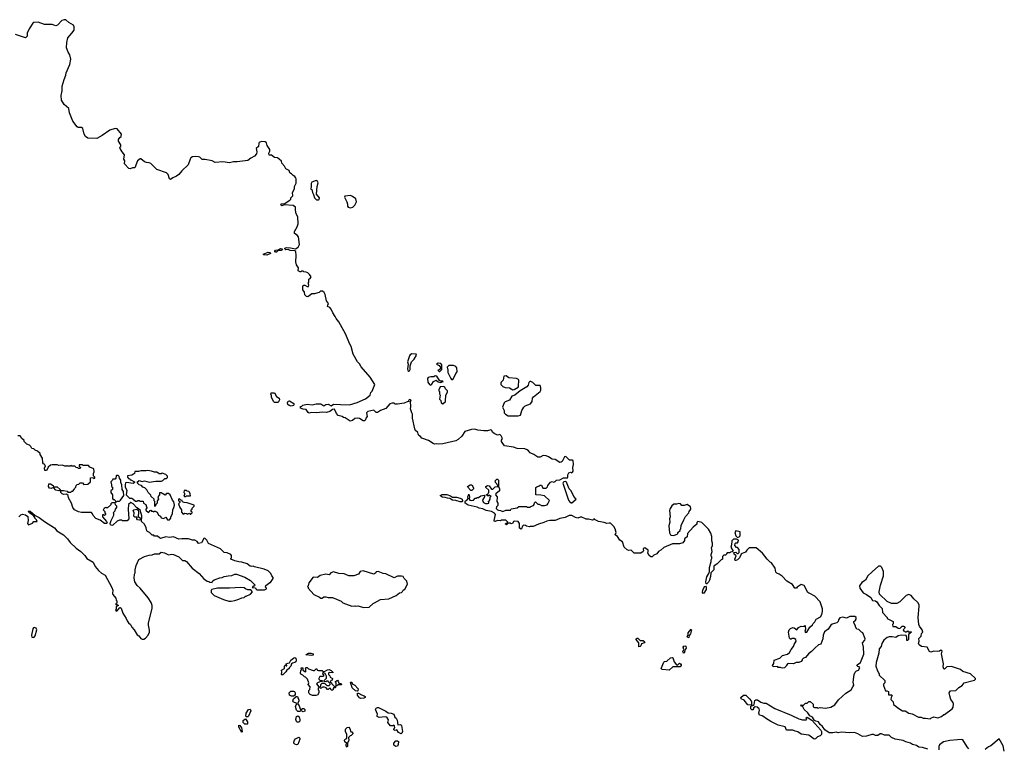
# Model space of a CAD drawing. Extents: x 2386897 to 2565480, y 579156 to 761880.
# Tile 191 of 191: x 2528779 to 2541752, y 726323 to 735924. Entities that reach past the tile are written whole.
import ezdxf

# ---------------------------------------------------------------- set-up
doc = ezdxf.new("R2010")
doc.units = 0

msp = doc.modelspace()

# ---------------------------------------------------------------- linework, layer by layer
at = {"layer": '0CON10XD'}
for points in [[(2533008, 730852), (2533125, 730851), (2533225, 730878), (2533335, 730929), (2533397, 730975), (2533408, 731012), (2533422, 731028), (2533460, 731115), (2533399, 731215), (2533278, 731348), (2533255, 731391), (2533231, 731415), (2533171, 731515), (2533146, 731616), (2533127, 731647), (2533074, 731784), (2532985, 731945), (2532947, 731985), (2532936, 732015), (2532903, 732063), (2532885, 732108), (2532865, 732132), (2532837, 732145), (2532838, 732162), (2532847, 732185), (2532821, 732221), (2532803, 732305), (2532789, 732329), (2532767, 732347), (2532743, 732347), (2532725, 732330), (2532707, 732323), (2532665, 732312), (2532628, 732312), (2532575, 732272), (2532560, 732275), (2532535, 732300), (2532530, 732335), (2532508, 732365), (2532510, 732415), (2532522, 732428), (2532535, 732428), (2532565, 732408), (2532585, 732410), (2532588, 732425), (2532580, 732455), (2532590, 732465), (2532590, 732505), (2532608, 732512), (2532618, 732535), (2532596, 732566), (2532575, 732588), (2532555, 732598), (2532525, 732600), (2532515, 732610), (2532495, 732610), (2532485, 732600), (2532475, 732600), (2532450, 732615), (2532452, 732655), (2532426, 732696), (2532417, 732735), (2532423, 732815), (2532419, 732869), (2532405, 732877), (2532345, 732881), (2532315, 732894), (2532285, 732891), (2532271, 732905), (2532272, 732915), (2532295, 732921), (2532348, 732918), (2532415, 732903), (2532450, 732925), (2532465, 732960), (2532452, 733065), (2532436, 733086), (2532400, 733105), (2532398, 733115), (2532400, 733135), (2532437, 733193), (2532450, 733235), (2532443, 733327), (2532422, 733365), (2532412, 733415), (2532413, 733453), (2532384, 733474), (2532265, 733483), (2532235, 733471), (2532218, 733485), (2532229, 733501), (2532262, 733498), (2532340, 733545), (2532352, 733558), (2532353, 733577), (2532377, 733603), (2532373, 733647), (2532400, 733695), (2532400, 733725), (2532422, 733768), (2532420, 733825), (2532412, 733845), (2532406, 733856), (2532381, 733871), (2532360, 733895), (2532340, 733905), (2532330, 733935), (2532285, 733960), (2532268, 733995), (2532233, 734033), (2532228, 734058), (2532200, 734085), (2532175, 734102), (2532138, 734108), (2532095, 734138), (2532065, 734140), (2532060, 734165), (2532077, 734193), (2532077, 734215), (2532041, 734265), (2532030, 734300), (2532015, 734314), (2531965, 734318), (2531936, 734304), (2531930, 734295), (2531927, 734255), (2531896, 734225), (2531904, 734185), (2531899, 734155), (2531874, 734126), (2531825, 734100), (2531785, 734070), (2531645, 734049), (2531595, 734052), (2531545, 734040), (2531455, 734051), (2531355, 734043), (2531315, 734063), (2531225, 734083), (2531183, 734083), (2531152, 734112), (2531136, 734116), (2531095, 734123), (2531055, 734117), (2531036, 734104), (2531024, 734086), (2530999, 734011), (2530916, 733934), (2530878, 733882), (2530845, 733860), (2530795, 733840), (2530765, 733818), (2530753, 733825), (2530734, 733884), (2530714, 733904), (2530585, 733948), (2530505, 734027), (2530485, 734038), (2530451, 734041), (2530425, 734052), (2530375, 734092), (2530365, 734092), (2530333, 734065), (2530295, 733970), (2530265, 733972), (2530235, 733958), (2530218, 733965), (2530162, 734025), (2530163, 734063), (2530153, 734085), (2530162, 734145), (2530131, 734181), (2530102, 734225), (2530100, 734245), (2530110, 734255), (2530110, 734275), (2530080, 734325), (2530080, 734345), (2530097, 734373), (2530118, 734385), (2530122, 734415), (2530065, 734488), (2530035, 734492), (2529965, 734470), (2529865, 734398), (2529795, 734360), (2529675, 734364), (2529646, 734385), (2529630, 734415), (2529611, 734491), (2529593, 734503), (2529550, 734505), (2529535, 734512), (2529480, 734585), (2529436, 734696), (2529425, 734755), (2529365, 734807), (2529332, 734865), (2529325, 734925), (2529339, 734985), (2529341, 735049), (2529364, 735135), (2529388, 735192), (2529390, 735225), (2529439, 735335), (2529451, 735405), (2529442, 735462), (2529419, 735495), (2529398, 735555), (2529400, 735625), (2529414, 735685), (2529468, 735745), (2529495, 735788), (2529499, 735829), (2529490, 735850), (2529425, 735888), (2529385, 735921), (2529365, 735924), (2529335, 735912), (2529276, 735854), (2529255, 735844), (2529205, 735861), (2529105, 735861), (2529022, 735892), (2528965, 735889), (2528952, 735878), (2528906, 735805), (2528878, 735745), (2528878, 735705), (2528855, 735683), (2528725, 735729)], [(2532715, 733550), (2532724, 733556), (2532729, 733575), (2532692, 733625), (2532698, 733725), (2532714, 733775), (2532705, 733797), (2532685, 733803), (2532630, 733785), (2532621, 733765), (2532620, 733715), (2532610, 733695), (2532630, 733685), (2532638, 733645), (2532652, 733622), (2532662, 733575), (2532692, 733552), (2532715, 733550)], [(2533135, 733444), (2533168, 733452), (2533195, 733480), (2533217, 733525), (2533209, 733565), (2533165, 733596), (2533136, 733606), (2533065, 733598), (2533058, 733585), (2533088, 733525), (2533098, 733495), (2533098, 733465), (2533105, 733452), (2533135, 733444)], [(2532155, 732859), (2532140, 732865), (2532140, 732875), (2532150, 732885), (2532185, 732890), (2532215, 732910), (2532240, 732905), (2532226, 732884), (2532187, 732883), (2532165, 732861), (2532155, 732859)], [(2532035, 732823), (2531994, 732824), (2531988, 732835), (2532055, 732859), (2532080, 732855), (2532083, 732845), (2532035, 732823)], [(2533905, 731294), (2533915, 731298), (2533924, 731315), (2533922, 731365), (2533940, 731415), (2533975, 731450), (2534007, 731505), (2534002, 731515), (2533945, 731519), (2533925, 731509), (2533914, 731495), (2533888, 731415), (2533897, 731385), (2533890, 731325), (2533895, 731300), (2533905, 731294)], [(2534315, 731290), (2534340, 731315), (2534342, 731375), (2534330, 731395), (2534294, 731396), (2534270, 731385), (2534306, 731366), (2534330, 731335), (2534308, 731312), (2534290, 731305), (2534305, 731290), (2534315, 731290)], [(2534485, 731183), (2534496, 731194), (2534525, 731262), (2534544, 731285), (2534538, 731338), (2534525, 731353), (2534496, 731366), (2534435, 731367), (2534410, 731345), (2534422, 731305), (2534422, 731275), (2534458, 731195), (2534470, 731185), (2534485, 731183)], [(2534195, 731110), (2534209, 731121), (2534233, 731157), (2534265, 731172), (2534295, 731152), (2534325, 731142), (2534360, 731155), (2534355, 731160), (2534325, 731160), (2534311, 731171), (2534275, 731228), (2534255, 731230), (2534235, 731220), (2534195, 731220), (2534162, 731208), (2534152, 731195), (2534159, 731149), (2534177, 731117), (2534195, 731110)], [(2535275, 731048), (2535295, 731050), (2535346, 731084), (2535352, 731095), (2535357, 731175), (2535350, 731185), (2535325, 731194), (2535226, 731206), (2535187, 731233), (2535160, 731225), (2535150, 731175), (2535125, 731150), (2535117, 731133), (2535118, 731115), (2535145, 731090), (2535175, 731078), (2535235, 731072), (2535275, 731048)], [(2534355, 730862), (2534388, 730895), (2534393, 730977), (2534418, 731015), (2534418, 731035), (2534389, 731059), (2534382, 731082), (2534365, 731090), (2534320, 731085), (2534300, 731045), (2534300, 731035), (2534310, 731025), (2534310, 730995), (2534318, 730975), (2534310, 730925), (2534330, 730905), (2534332, 730875), (2534355, 730862)], [(2535345, 730704), (2535377, 730715), (2535397, 730775), (2535422, 730818), (2535440, 730835), (2535508, 730862), (2535532, 730895), (2535537, 730935), (2535548, 730955), (2535638, 731025), (2535646, 731044), (2535647, 731075), (2535635, 731102), (2535582, 731102), (2535540, 731145), (2535516, 731156), (2535500, 731155), (2535488, 731145), (2535481, 731109), (2535462, 731088), (2535375, 731032), (2535305, 730977), (2535265, 730962), (2535231, 730909), (2535175, 730890), (2535163, 730877), (2535139, 730819), (2535162, 730775), (2535164, 730745), (2535178, 730725), (2535215, 730704), (2535345, 730704)], [(2532155, 730878), (2532135, 730882), (2532122, 730895), (2532098, 730948), (2532098, 730975), (2532090, 730985), (2532092, 731008), (2532135, 731009), (2532161, 730961), (2532200, 730935), (2532202, 730915), (2532185, 730880), (2532155, 730878)], [(2532355, 730832), (2532329, 730839), (2532314, 730854), (2532308, 730875), (2532315, 730898), (2532335, 730902), (2532390, 730865), (2532392, 730848), (2532385, 730840), (2532355, 730832)], [(2538878, 727412), (2538875, 727400), (2538858, 727385), (2538835, 727380), (2538813, 727383), (2538805, 727390), (2538775, 727390), (2538762, 727402), (2538708, 727398), (2538698, 727415), (2538717, 727443), (2538720, 727485), (2538795, 727509), (2538832, 727545), (2538897, 727563), (2538923, 727585), (2538943, 727627), (2538977, 727663), (2538985, 727690), (2539012, 727735), (2539007, 727755), (2538985, 727770), (2538955, 727770), (2538945, 727760), (2538935, 727760), (2538923, 727773), (2538907, 727855), (2538918, 727885), (2538935, 727902), (2538965, 727913), (2538985, 727910), (2539017, 727883), (2539040, 727915), (2539075, 727932), (2539115, 727930), (2539125, 727940), (2539130, 727935), (2539132, 727895), (2539124, 727864), (2539135, 727848), (2539150, 727855), (2539192, 727918), (2539225, 727950), (2539235, 727970), (2539255, 727990), (2539272, 728025), (2539332, 728055), (2539348, 728085), (2539358, 728125), (2539359, 728159), (2539325, 728252), (2539255, 728330), (2539190, 728365), (2539175, 728368), (2539165, 728378), (2539115, 728469), (2539075, 728482), (2539024, 728445), (2539015, 728434), (2538994, 728434), (2538960, 728480), (2538888, 728525), (2538825, 728592), (2538785, 728620), (2538755, 728630), (2538742, 728645), (2538732, 728695), (2538685, 728768), (2538667, 728777), (2538628, 728815), (2538566, 728896), (2538485, 728963), (2538390, 728965), (2538358, 728935), (2538343, 728907), (2538298, 728892), (2538285, 728880), (2538262, 728835), (2538235, 728808), (2538215, 728798), (2538205, 728800), (2538204, 728816), (2538218, 728858), (2538193, 728883), (2538190, 728905), (2538215, 728910), (2538232, 728892), (2538245, 728890), (2538257, 728903), (2538260, 728925), (2538260, 728945), (2538238, 728968), (2538225, 728970), (2538200, 728995), (2538205, 729020), (2538215, 729030), (2538238, 729032), (2538248, 729045), (2538250, 729065), (2538225, 729080), (2538185, 729077), (2538162, 729055), (2538158, 729005), (2538148, 728975), (2538178, 728922), (2538167, 728913), (2538145, 728910), (2538135, 728900), (2538103, 728897), (2538090, 728885), (2538085, 728870), (2538055, 728870), (2538038, 728852), (2538040, 728815), (2538022, 728808), (2537970, 728755), (2537926, 728725), (2537927, 728675), (2537887, 728635), (2537883, 728585), (2537870, 728540), (2537856, 728514), (2537835, 728490), (2537825, 728489), (2537819, 728515), (2537835, 728584), (2537859, 728625), (2537866, 728654), (2537866, 728705), (2537892, 728785), (2537888, 728805), (2537897, 728825), (2537898, 728845), (2537890, 728855), (2537890, 728875), (2537902, 728915), (2537893, 728965), (2537908, 728995), (2537908, 729025), (2537897, 729057), (2537897, 729115), (2537886, 729156), (2537853, 729213), (2537765, 729300), (2537715, 729310), (2537702, 729298), (2537700, 729275), (2537655, 729238), (2537580, 729155), (2537575, 729110), (2537540, 729085), (2537537, 729063), (2537515, 729030), (2537475, 729018), (2537381, 729019), (2537265, 728970), (2537226, 728934), (2537194, 728916), (2537173, 728885), (2537135, 728868), (2537112, 728848), (2537095, 728848), (2537074, 728864), (2537057, 728895), (2537062, 728915), (2537058, 728935), (2537015, 728963), (2537005, 728962), (2536995, 728950), (2536998, 728925), (2536992, 728915), (2536965, 728893), (2536875, 728896), (2536846, 728925), (2536835, 728933), (2536805, 728931), (2536785, 728937), (2536743, 728975), (2536723, 729045), (2536685, 729067), (2536655, 729113), (2536623, 729135), (2536637, 729165), (2536623, 729215), (2536608, 729245), (2536565, 729288), (2536545, 729292), (2536515, 729287), (2536479, 729299), (2536405, 729311), (2536360, 729335), (2536345, 729350), (2536340, 729335), (2536325, 729328), (2536275, 729342), (2536243, 729343), (2536185, 729368), (2536165, 729368), (2536135, 729356), (2536104, 729364), (2536055, 729393), (2536017, 729393), (2535966, 729364), (2535895, 729350), (2535835, 729327), (2535765, 729327), (2535725, 729317), (2535685, 729297), (2535615, 729278), (2535543, 729247), (2535505, 729248), (2535495, 729242), (2535455, 729250), (2535445, 729260), (2535418, 729262), (2535405, 729250), (2535393, 729217), (2535385, 729213), (2535363, 729225), (2535364, 729285), (2535345, 729310), (2535303, 729317), (2535285, 729310), (2535275, 729290), (2535255, 729282), (2535245, 729290), (2535215, 729290), (2535195, 729270), (2535180, 729275), (2535185, 729290), (2535198, 729292), (2535210, 729305), (2535185, 729330), (2535125, 729328), (2535115, 729320), (2535075, 729323), (2535045, 729310), (2535035, 729312), (2535032, 729325), (2535047, 729405), (2535035, 729422), (2534995, 729442), (2534925, 729459), (2534880, 729480), (2534835, 729489), (2534805, 729502), (2534687, 729527), (2534650, 729555), (2534648, 729575), (2534652, 729585), (2534675, 729598), (2534690, 729615), (2534682, 729635), (2534695, 729670), (2534708, 729635), (2534700, 729605), (2534710, 729595), (2534735, 729587), (2534760, 729595), (2534782, 729618), (2534795, 729620), (2534805, 729630), (2534825, 729630), (2534855, 729650), (2534898, 729658), (2534910, 729645), (2534878, 729592), (2534880, 729575), (2534892, 729562), (2534915, 729550), (2534945, 729548), (2534960, 729555), (2534960, 729565), (2534950, 729575), (2534970, 729585), (2534970, 729595), (2534980, 729605), (2534980, 729635), (2534990, 729645), (2534965, 729660), (2534955, 729650), (2534945, 729650), (2534932, 729662), (2534932, 729668), (2534948, 729672), (2534950, 729685), (2534960, 729695), (2534960, 729725), (2534922, 729762), (2534920, 729775), (2534945, 729788), (2534965, 729780), (2534995, 729740), (2535015, 729740), (2535045, 729770), (2535078, 729772), (2535080, 729785), (2535070, 729795), (2535068, 729808), (2535050, 729825), (2535050, 729835), (2535040, 729845), (2535065, 729870), (2535075, 729870), (2535088, 729855), (2535090, 729775), (2535103, 729743), (2535103, 729717), (2535054, 729676), (2535050, 729665), (2535072, 729635), (2535068, 729575), (2535078, 729555), (2535077, 729523), (2535062, 729505), (2535057, 729485), (2535075, 729466), (2535087, 729463), (2535115, 729458), (2535145, 729443), (2535185, 729460), (2535247, 729463), (2535255, 729480), (2535335, 729490), (2535355, 729510), (2535455, 729510), (2535465, 729500), (2535505, 729500), (2535515, 729510), (2535548, 729522), (2535560, 729535), (2535562, 729558), (2535575, 729570), (2535605, 729540), (2535625, 729540), (2535655, 729522), (2535695, 729522), (2535727, 729533), (2535740, 729545), (2535758, 729588), (2535695, 729650), (2535645, 729660), (2535582, 729662), (2535582, 729758), (2535592, 729768), (2535625, 729780), (2535635, 729790), (2535655, 729790), (2535672, 729752), (2535715, 729750), (2535735, 729770), (2535740, 729785), (2535775, 729830), (2535795, 729838), (2535815, 729832), (2535835, 729840), (2535853, 729857), (2535895, 729862), (2535945, 729886), (2535995, 729888), (2536002, 729895), (2536003, 729925), (2536016, 729954), (2536035, 729960), (2536055, 729953), (2536065, 729960), (2536072, 729975), (2536069, 730025), (2536076, 730065), (2536070, 730115), (2536061, 730121), (2536025, 730120), (2535975, 730169), (2535956, 730164), (2535929, 730101), (2535915, 730092), (2535895, 730090), (2535835, 730127), (2535795, 730132), (2535746, 730166), (2535715, 730178), (2535675, 730180), (2535635, 730159), (2535605, 730161), (2535555, 730194), (2535506, 730216), (2535483, 730243), (2535465, 730258), (2535435, 730269), (2535332, 730272), (2535285, 730292), (2535165, 730310), (2535126, 730365), (2535127, 730385), (2535142, 730405), (2535125, 730440), (2535105, 730458), (2535075, 730450), (2535031, 730471), (2535013, 730485), (2534997, 730515), (2534985, 730519), (2534945, 730506), (2534895, 730506), (2534815, 730516), (2534775, 730530), (2534734, 730526), (2534643, 730497), (2534606, 730435), (2534557, 730393), (2534525, 730375), (2534355, 730336), (2534295, 730329), (2534273, 730337), (2534245, 730332), (2534225, 730338), (2534165, 730380), (2534079, 730409), (2534061, 730431), (2534037, 730447), (2534028, 730465), (2534027, 730485), (2533992, 730515), (2533984, 730534), (2533954, 730675), (2533957, 730725), (2533944, 730744), (2533927, 730795), (2533933, 730825), (2533930, 730895), (2533937, 730905), (2533930, 730915), (2533915, 730918), (2533900, 730905), (2533908, 730892), (2533885, 730890), (2533845, 730872), (2533755, 730860), (2533725, 730860), (2533715, 730870), (2533685, 730870), (2533658, 730862), (2533605, 730800), (2533535, 730773), (2533495, 730750), (2533475, 730750), (2533445, 730778), (2533365, 730760), (2533350, 730745), (2533358, 730695), (2533338, 730672), (2533337, 730653), (2533322, 730638), (2533305, 730638), (2533255, 730668), (2533225, 730672), (2533195, 730668), (2533165, 730642), (2533135, 730632), (2533067, 730677), (2533045, 730682), (2533026, 730696), (2532975, 730708), (2532952, 730735), (2532925, 730792), (2532901, 730789), (2532865, 730763), (2532821, 730749), (2532775, 730753), (2532685, 730744), (2532626, 730746), (2532595, 730739), (2532580, 730750), (2532555, 730788), (2532515, 730792), (2532480, 730805), (2532480, 730825), (2532495, 730830), (2532510, 730845), (2532565, 730858), (2532635, 730849), (2532685, 730864), (2532745, 730863), (2532785, 730837), (2532815, 730853), (2532845, 730860), (2532885, 730837), (2532915, 730859), (2533008, 730852)], [(2530415, 727762), (2530436, 727774), (2530472, 727815), (2530488, 727852), (2530491, 727881), (2530476, 727945), (2530476, 727975), (2530523, 728165), (2530523, 728203), (2530510, 728245), (2530473, 728305), (2530365, 728432), (2530327, 728467), (2530296, 728515), (2530289, 728565), (2530294, 728616), (2530302, 728635), (2530302, 728675), (2530315, 728730), (2530351, 728809), (2530425, 728850), (2530485, 728870), (2530525, 728873), (2530555, 728888), (2530615, 728887), (2530645, 728907), (2530688, 728898), (2530741, 728871), (2530785, 728882), (2530805, 728878), (2530875, 728848), (2530925, 728798), (2530956, 728796), (2530976, 728786), (2531052, 728695), (2531142, 728625), (2531205, 728558), (2531250, 728525), (2531272, 728522), (2531285, 728512), (2531315, 728510), (2531320, 728525), (2531340, 728545), (2531415, 728570), (2531446, 728574), (2531474, 728586), (2531525, 728598), (2531575, 728602), (2531614, 728616), (2531635, 728617), (2531745, 728578), (2531820, 728535), (2531880, 728475), (2531868, 728462), (2531855, 728460), (2531842, 728442), (2531885, 728440), (2531890, 728425), (2531905, 728412), (2532005, 728410), (2532030, 728425), (2532030, 728435), (2532020, 728445), (2532022, 728468), (2532075, 728510), (2532085, 728510), (2532117, 728563), (2532120, 728575), (2532100, 728595), (2532090, 728625), (2532055, 728660), (2532000, 728685), (2531875, 728714), (2531855, 728723), (2531835, 728719), (2531815, 728724), (2531775, 728752), (2531706, 728776), (2531665, 728780), (2531615, 728793), (2531560, 728815), (2531560, 728825), (2531570, 728835), (2531570, 728865), (2531560, 728875), (2531515, 728897), (2531475, 728902), (2531425, 728952), (2531265, 729022), (2531246, 729066), (2531225, 729090), (2531215, 729093), (2531204, 729086), (2531175, 729030), (2531135, 729020), (2531118, 729048), (2531087, 729067), (2531055, 729068), (2531005, 729082), (2530915, 729083), (2530875, 729077), (2530805, 729108), (2530755, 729102), (2530705, 729108), (2530635, 729090), (2530620, 729095), (2530597, 729117), (2530555, 729120), (2530545, 729130), (2530523, 729133), (2530490, 729165), (2530465, 729178), (2530455, 729190), (2530445, 729230), (2530422, 729275), (2530383, 729313), (2530389, 729385), (2530365, 729462), (2530345, 729480), (2530321, 729491), (2530276, 729546), (2530245, 729562), (2530214, 729535), (2530210, 729475), (2530218, 729345), (2530195, 729320), (2530135, 729320), (2530125, 729330), (2530095, 729330), (2530065, 729318), (2530005, 729264), (2529995, 729259), (2529976, 729266), (2529971, 729285), (2529983, 729327), (2530018, 729395), (2530018, 729418), (2530010, 729425), (2530038, 729452), (2530040, 729475), (2530060, 729495), (2530060, 729515), (2530042, 729532), (2530035, 729560), (2529992, 729558), (2529980, 729545), (2529978, 729532), (2529938, 729492), (2529925, 729490), (2529915, 729500), (2529905, 729490), (2529892, 729488), (2529890, 729475), (2529880, 729465), (2529900, 729445), (2529900, 729425), (2529910, 729415), (2529910, 729405), (2529895, 729390), (2529885, 729400), (2529872, 729398), (2529870, 729375), (2529924, 729314), (2529930, 729295), (2529922, 729285), (2529895, 729284), (2529838, 729328), (2529781, 729351), (2529748, 729392), (2529740, 729415), (2529725, 729430), (2529595, 729432), (2529555, 729440), (2529500, 729465), (2529478, 729495), (2529462, 729552), (2529424, 729624), (2529416, 729656), (2529395, 729672), (2529355, 729668), (2529337, 729675), (2529323, 729695), (2529320, 729715), (2529325, 729720), (2529355, 729720), (2529405, 729710), (2529415, 729700), (2529455, 729700), (2529465, 729710), (2529478, 729712), (2529498, 729732), (2529502, 729748), (2529520, 729765), (2529522, 729788), (2529535, 729800), (2529558, 729802), (2529575, 729820), (2529605, 729820), (2529625, 729800), (2529678, 729802), (2529710, 729835), (2529712, 729888), (2529745, 729890), (2529755, 729880), (2529770, 729885), (2529770, 729895), (2529750, 729915), (2529750, 729945), (2529760, 729965), (2529758, 730008), (2529705, 730030), (2529685, 730050), (2529615, 730050), (2529605, 730060), (2529562, 730058), (2529562, 730042), (2529580, 730025), (2529575, 730010), (2529555, 730010), (2529545, 730020), (2529522, 730022), (2529505, 730040), (2529465, 730040), (2529455, 730050), (2529445, 730040), (2529415, 730040), (2529405, 730050), (2529395, 730040), (2529375, 730040), (2529345, 730052), (2529295, 730050), (2529275, 730060), (2529205, 730060), (2529185, 730052), (2529154, 730026), (2529135, 729990), (2529125, 729984), (2529110, 729985), (2529106, 730014), (2529120, 730045), (2529110, 730055), (2529110, 730065), (2529095, 730070), (2529082, 730085), (2529078, 730145), (2529050, 730195), (2529048, 730208), (2529015, 730240), (2528982, 730252), (2528965, 730270), (2528940, 730275), (2528928, 730298), (2528908, 730318), (2528875, 730330), (2528840, 730365), (2528838, 730378), (2528802, 730412), (2528800, 730425), (2528785, 730440), (2528755, 730440)], [(2530055, 729570), (2530065, 729580), (2530095, 729580), (2530108, 729592), (2530150, 729655), (2530146, 729705), (2530129, 729735), (2530126, 729795), (2530113, 729825), (2530110, 729855), (2530093, 729883), (2530090, 729905), (2530075, 729920), (2530055, 729920), (2530050, 729915), (2530048, 729882), (2530035, 729870), (2530005, 729870), (2530000, 729855), (2529980, 729835), (2529983, 729813), (2529990, 729805), (2529990, 729775), (2530000, 729765), (2530000, 729735), (2529980, 729715), (2529980, 729695), (2530000, 729665), (2530000, 729615), (2530012, 729602), (2530025, 729600), (2530038, 729588), (2530042, 729572), (2530055, 729570)], [(2530755, 729332), (2530770, 729355), (2530770, 729375), (2530792, 729415), (2530798, 729465), (2530812, 729495), (2530818, 729525), (2530812, 729572), (2530792, 729595), (2530760, 729665), (2530742, 729682), (2530725, 729682), (2530715, 729680), (2530695, 729660), (2530645, 729690), (2530622, 729688), (2530620, 729665), (2530600, 729635), (2530610, 729605), (2530590, 729585), (2530590, 729555), (2530572, 729538), (2530565, 729510), (2530560, 729515), (2530560, 729575), (2530550, 729585), (2530550, 729605), (2530512, 729642), (2530508, 729658), (2530470, 729695), (2530455, 729730), (2530430, 729755), (2530400, 729765), (2530385, 729788), (2530353, 729793), (2530330, 729815), (2530332, 729838), (2530345, 729840), (2530355, 729850), (2530395, 729840), (2530425, 729848), (2530485, 729828), (2530575, 729842), (2530647, 729843), (2530665, 729850), (2530693, 729877), (2530715, 729880), (2530728, 729892), (2530728, 729908), (2530705, 729930), (2530655, 729950), (2530645, 729940), (2530615, 729940), (2530585, 729960), (2530555, 729962), (2530515, 729977), (2530465, 729982), (2530445, 729978), (2530375, 729980), (2530345, 729970), (2530295, 729970), (2530290, 729945), (2530280, 729935), (2530257, 729923), (2530200, 729915), (2530200, 729895), (2530215, 729880), (2530225, 729880), (2530235, 729860), (2530245, 729860), (2530290, 729835), (2530290, 729825), (2530275, 729812), (2530185, 729827), (2530175, 729823), (2530167, 729795), (2530169, 729765), (2530189, 729725), (2530180, 729665), (2530225, 729620), (2530255, 729620), (2530272, 729612), (2530305, 729580), (2530325, 729580), (2530335, 729590), (2530355, 729590), (2530365, 729580), (2530405, 729580), (2530412, 729552), (2530440, 729535), (2530450, 729505), (2530460, 729495), (2530440, 729475), (2530442, 729462), (2530475, 729430), (2530488, 729442), (2530492, 729458), (2530505, 729460), (2530515, 729450), (2530535, 729450), (2530545, 729440), (2530555, 729450), (2530565, 729450), (2530590, 729435), (2530610, 729395), (2530635, 729380), (2530645, 729360), (2530675, 729352), (2530705, 729370), (2530725, 729332), (2530755, 729332)], [(2529295, 729714), (2529257, 729725), (2529225, 729760), (2529195, 729746), (2529173, 729753), (2529160, 729775), (2529162, 729808), (2529185, 729810), (2529220, 729785), (2529225, 729770), (2529275, 729770), (2529312, 729732), (2529310, 729720), (2529295, 729714)], [(2534735, 729720), (2534725, 729720), (2534683, 729763), (2534680, 729775), (2534715, 729797), (2534737, 729797), (2534758, 729755), (2534757, 729743), (2534735, 729720)], [(2536055, 729560), (2536110, 729605), (2536082, 729642), (2536044, 729714), (2536021, 729741), (2535985, 729832), (2535975, 729840), (2535950, 729835), (2535938, 729825), (2535937, 729815), (2536010, 729595), (2536025, 729574), (2536045, 729560), (2536055, 729560)], [(2530965, 729640), (2530975, 729650), (2531028, 729652), (2531027, 729677), (2531018, 729698), (2531007, 729707), (2530985, 729710), (2530975, 729720), (2530945, 729720), (2530940, 729695), (2530950, 729685), (2530950, 729665), (2530940, 729655), (2530952, 729642), (2530965, 729640)], [(2534585, 729569), (2534525, 729588), (2534482, 729592), (2534447, 729617), (2534415, 729618), (2534385, 729630), (2534345, 729634), (2534320, 729655), (2534344, 729666), (2534405, 729667), (2534455, 729652), (2534482, 729632), (2534535, 729632), (2534585, 729621), (2534609, 729605), (2534614, 729585), (2534605, 729573), (2534585, 729569)], [(2531035, 729410), (2531050, 729425), (2531050, 729435), (2531040, 729445), (2531040, 729465), (2531050, 729475), (2531052, 729488), (2531080, 729515), (2531080, 729525), (2530985, 729560), (2530945, 729562), (2530925, 729570), (2530918, 729588), (2530902, 729592), (2530885, 729610), (2530872, 729608), (2530870, 729585), (2530890, 729575), (2530888, 729562), (2530872, 729545), (2530890, 729495), (2530910, 729465), (2530910, 729435), (2530935, 729410), (2530955, 729420), (2530977, 729417), (2530985, 729410), (2531015, 729420), (2531025, 729410), (2531035, 729410)], [(2537393, 729127), (2537405, 729132), (2537440, 729145), (2537450, 729155), (2537452, 729168), (2537480, 729195), (2537480, 729205), (2537490, 729215), (2537495, 729260), (2537531, 729335), (2537554, 729376), (2537596, 729424), (2537601, 729445), (2537620, 729475), (2537623, 729485), (2537616, 729505), (2537576, 729536), (2537536, 729524), (2537505, 729522), (2537485, 729543), (2537465, 729549), (2537435, 729540), (2537398, 729542), (2537371, 729519), (2537347, 729475), (2537340, 729455), (2537352, 729375), (2537342, 729345), (2537344, 729304), (2537331, 729255), (2537343, 729163), (2537355, 729138), (2537365, 729130), (2537393, 729127)], [(2528770, 729375), (2528795, 729400), (2528815, 729408), (2528855, 729400), (2528888, 729378), (2528892, 729325), (2528880, 729285), (2528895, 729270), (2528948, 729292), (2528965, 729310), (2529008, 729312), (2529000, 729335), (2528980, 729355), (2528980, 729365), (2528960, 729390), (2528912, 729422), (2528890, 729445), (2528895, 729450), (2528915, 729447), (2528982, 729392), (2529036, 729366), (2529105, 729310), (2529237, 729227), (2529269, 729189), (2529355, 729137), (2529407, 729085), (2529445, 729033), (2529525, 728960), (2529585, 728917), (2529636, 728866), (2529666, 728826), (2529746, 728776), (2529775, 728720), (2529817, 728667), (2529855, 728632), (2529906, 728605), (2529995, 728443), (2530006, 728405), (2530003, 728365), (2530008, 728348), (2530045, 728300), (2530050, 728275), (2530060, 728265), (2530060, 728235), (2530040, 728225), (2530055, 728210), (2530065, 728220), (2530080, 728205), (2530062, 728198), (2530052, 728188), (2530050, 728155), (2530042, 728142), (2530058, 728132), (2530090, 728165), (2530095, 728180), (2530105, 728180), (2530115, 728170), (2530140, 728105), (2530183, 728035), (2530195, 728002), (2530213, 727975), (2530240, 727955), (2530255, 727920), (2530288, 727885), (2530325, 727820), (2530350, 727805), (2530375, 727772), (2530395, 727760), (2530415, 727762)], [(2530352, 729328), (2530332, 729332), (2530322, 729345), (2530325, 729370), (2530295, 729370), (2530285, 729383), (2530288, 729425), (2530275, 729455), (2530284, 729466), (2530324, 729474), (2530341, 729461), (2530346, 729435), (2530338, 729378), (2530372, 729355), (2530374, 729345), (2530365, 729333), (2530352, 729328)], [(2538235, 729102), (2538258, 729112), (2538272, 729125), (2538270, 729175), (2538215, 729190), (2538200, 729165), (2538213, 729123), (2538235, 729102)], [(2540775, 726710), (2540785, 726720), (2540825, 726736), (2540875, 726723), (2540927, 726743), (2540955, 726770), (2540965, 726770), (2541067, 726845), (2541079, 726865), (2541084, 726905), (2541079, 726925), (2541049, 726965), (2541034, 727015), (2541028, 727055), (2541045, 727080), (2541115, 727084), (2541155, 727126), (2541197, 727153), (2541225, 727186), (2541359, 727221), (2541373, 727235), (2541373, 727245), (2541305, 727306), (2541207, 727337), (2541175, 727361), (2541055, 727403), (2540995, 727397), (2540975, 727373), (2540965, 727368), (2540955, 727370), (2540947, 727395), (2540950, 727435), (2540923, 727567), (2540932, 727605), (2540914, 727616), (2540897, 727603), (2540875, 727598), (2540825, 727602), (2540785, 727590), (2540765, 727600), (2540734, 727654), (2540660, 727665), (2540632, 727685), (2540622, 727705), (2540630, 727735), (2540628, 727772), (2540655, 727800), (2540660, 727835), (2540677, 727855), (2540671, 727885), (2540634, 727934), (2540626, 727955), (2540619, 728045), (2540631, 728195), (2540629, 728215), (2540615, 728245), (2540561, 728291), (2540525, 728337), (2540495, 728348), (2540460, 728335), (2540375, 728253), (2540335, 728233), (2540265, 728231), (2540208, 728258), (2540109, 728355), (2540103, 728383), (2540120, 728475), (2540162, 728595), (2540160, 728655), (2540140, 728705), (2540120, 728725), (2540094, 728725), (2540012, 728648), (2539955, 728594), (2539925, 728540), (2539875, 728510), (2539844, 728465), (2539850, 728435), (2539895, 728370), (2539935, 728351), (2539995, 728310), (2540015, 728272), (2540055, 728268), (2540073, 728253), (2540104, 728204), (2540142, 728165), (2540148, 728115), (2540210, 728045), (2540210, 728035), (2540288, 727995), (2540290, 727965), (2540280, 727955), (2540285, 727930), (2540325, 727930), (2540355, 727908), (2540375, 727902), (2540405, 727932), (2540425, 727933), (2540438, 727928), (2540442, 727915), (2540439, 727901), (2540420, 727885), (2540425, 727870), (2540435, 727870), (2540445, 727860), (2540465, 727860), (2540475, 727870), (2540485, 727860), (2540525, 727860), (2540530, 727855), (2540490, 727825), (2540490, 727755), (2540477, 727743), (2540470, 727745), (2540470, 727785), (2540458, 727808), (2540395, 727812), (2540353, 727807), (2540325, 727782), (2540275, 727792), (2540235, 727792), (2540208, 727782), (2540165, 727748), (2540138, 727705), (2540130, 727665), (2540102, 727635), (2540100, 727575), (2540063, 727455), (2540060, 727405), (2540080, 727345), (2540102, 727305), (2540102, 727285), (2540178, 727215), (2540180, 727185), (2540162, 727168), (2540162, 727152), (2540185, 727080), (2540205, 727080), (2540225, 727070), (2540225, 727030), (2540265, 727030), (2540277, 727017), (2540260, 726995), (2540258, 726968), (2540290, 726935), (2540291, 726901), (2540325, 726880), (2540348, 726855), (2540410, 726815), (2540445, 726816), (2540495, 726786), (2540538, 726778), (2540624, 726734), (2540655, 726733), (2540685, 726722), (2540715, 726722), (2540775, 726710)], [(2533315, 728178), (2533385, 728182), (2533435, 728232), (2533455, 728238), (2533535, 728282), (2533645, 728292), (2533740, 728335), (2533785, 728370), (2533810, 728375), (2533825, 728390), (2533830, 728405), (2533855, 728422), (2533888, 728485), (2533880, 728525), (2533845, 728560), (2533830, 728585), (2533812, 728592), (2533755, 728592), (2533715, 728570), (2533605, 728622), (2533568, 728628), (2533502, 728652), (2533475, 728650), (2533470, 728635), (2533445, 728620), (2533305, 728662), (2533265, 728652), (2533245, 728620), (2533182, 728598), (2533115, 728598), (2533055, 728622), (2532985, 728628), (2532915, 728648), (2532880, 728635), (2532855, 728610), (2532812, 728618), (2532740, 728600), (2532705, 728572), (2532645, 728578), (2532590, 728505), (2532580, 728465), (2532570, 728455), (2532580, 728445), (2532580, 728435), (2532655, 728350), (2532730, 728315), (2532745, 728302), (2532765, 728302), (2532785, 728320), (2532815, 728320), (2532845, 728312), (2532902, 728312), (2532955, 728288), (2533015, 728262), (2533035, 728242), (2533070, 728225), (2533155, 728196), (2533195, 728202), (2533205, 728198), (2533235, 728200), (2533315, 728178)], [(2537785, 728364), (2537778, 728378), (2537781, 728409), (2537803, 728457), (2537815, 728462), (2537824, 728445), (2537822, 728415), (2537795, 728369), (2537785, 728364)], [(2531565, 728263), (2531615, 728272), (2531665, 728288), (2531705, 728308), (2531735, 728312), (2531753, 728327), (2531765, 728328), (2531820, 728355), (2531847, 728387), (2531825, 728410), (2531785, 728412), (2531753, 728423), (2531735, 728440), (2531695, 728442), (2531545, 728433), (2531385, 728432), (2531313, 728417), (2531300, 728405), (2531300, 728375), (2531340, 728335), (2531465, 728283), (2531535, 728263), (2531565, 728263)], [(2540745, 726312), (2540675, 726334), (2540625, 726339), (2540595, 726361), (2540544, 726374), (2540515, 726392), (2540455, 726408), (2540418, 726425), (2540315, 726442), (2540265, 726467), (2540235, 726496), (2540175, 726496), (2540134, 726516), (2540117, 726513), (2540085, 726492), (2540055, 726493), (2540027, 726507), (2540006, 726506), (2539935, 726483), (2539885, 726479), (2539824, 726514), (2539780, 726530), (2539715, 726526), (2539605, 726537), (2539565, 726527), (2539535, 726536), (2539495, 726526), (2539444, 726526), (2539388, 726565), (2539359, 726609), (2539326, 726635), (2539305, 726674), (2539269, 726679), (2539251, 726691), (2539225, 726732), (2539191, 726751), (2539165, 726792), (2539117, 726835), (2539098, 726868), (2539085, 726880), (2539075, 726880), (2539073, 726897), (2539085, 726890), (2539105, 726890), (2539133, 726917), (2539155, 726920), (2539175, 726940), (2539195, 726940), (2539232, 726905), (2539232, 726872), (2539253, 726863), (2539285, 726860), (2539295, 726852), (2539325, 726862), (2539395, 726852), (2539465, 726866), (2539519, 726895), (2539567, 726963), (2539665, 727051), (2539735, 727092), (2539758, 727132), (2539769, 727155), (2539760, 727195), (2539774, 727295), (2539788, 727325), (2539805, 727342), (2539830, 727355), (2539848, 727385), (2539839, 727399), (2539823, 727403), (2539810, 727415), (2539812, 727425), (2539858, 727455), (2539900, 727565), (2539899, 727655), (2539882, 727715), (2539915, 727750), (2539920, 727765), (2539890, 727845), (2539872, 727852), (2539837, 727887), (2539810, 727895), (2539792, 727925), (2539792, 727935), (2539770, 727975), (2539770, 727995), (2539786, 728004), (2539800, 728025), (2539800, 728045), (2539785, 728060), (2539715, 728058), (2539675, 728038), (2539625, 728053), (2539585, 728042), (2539568, 728015), (2539562, 727995), (2539545, 727978), (2539485, 727959), (2539465, 727945), (2539430, 727895), (2539384, 727856), (2539367, 727815), (2539361, 727765), (2539333, 727697), (2539304, 727686), (2539258, 727645), (2539213, 727597), (2539174, 727566), (2539135, 727520), (2539105, 727512), (2539088, 727495), (2539088, 727485), (2539075, 727468), (2539045, 727454), (2539008, 727452), (2538975, 727438), (2538908, 727442), (2538894, 727436), (2538878, 727412)], [(2528965, 727785), (2528982, 727805), (2529004, 727885), (2528996, 727906), (2528975, 727916), (2528960, 727910), (2528952, 727898), (2528933, 727815), (2528939, 727789), (2528965, 727785)], [(2537581, 727781), (2537576, 727795), (2537588, 727815), (2537586, 727845), (2537625, 727892), (2537633, 727883), (2537618, 727832), (2537600, 727810), (2537595, 727782), (2537581, 727781)], [(2536935, 727660), (2536939, 727715), (2536904, 727755), (2536904, 727765), (2536915, 727774), (2536925, 727774), (2536956, 727746), (2536995, 727744), (2537014, 727725), (2537009, 727715), (2536972, 727698), (2536965, 727675), (2536955, 727663), (2536935, 727660)], [(2532625, 727548), (2532550, 727555), (2532585, 727576), (2532615, 727579), (2532645, 727567), (2532645, 727552), (2532625, 727548)], [(2537535, 727578), (2537525, 727578), (2537518, 727595), (2537530, 727625), (2537520, 727655), (2537531, 727669), (2537545, 727674), (2537558, 727668), (2537561, 727645), (2537546, 727625), (2537535, 727578)], [(2532235, 727290), (2532228, 727298), (2532232, 727325), (2532228, 727355), (2532267, 727373), (2532268, 727402), (2532282, 727418), (2532290, 727420), (2532292, 727412), (2532298, 727412), (2532298, 727418), (2532290, 727420), (2532290, 727435), (2532313, 727447), (2532335, 727450), (2532350, 727485), (2532385, 727510), (2532405, 727518), (2532419, 727509), (2532422, 727485), (2532416, 727464), (2532405, 727452), (2532373, 727447), (2532362, 727438), (2532350, 727405), (2532330, 727385), (2532330, 727375), (2532300, 727355), (2532285, 727330), (2532245, 727292), (2532235, 727290)], [(2537335, 727354), (2537245, 727360), (2537232, 727375), (2537265, 727460), (2537273, 727467), (2537305, 727472), (2537355, 727517), (2537375, 727519), (2537383, 727514), (2537402, 727462), (2537435, 727422), (2537445, 727420), (2537475, 727444), (2537488, 727438), (2537494, 727425), (2537494, 727415), (2537482, 727398), (2537385, 727396), (2537335, 727354)], [(2532685, 727017), (2532638, 727018), (2532605, 727032), (2532592, 727045), (2532588, 727055), (2532590, 727085), (2532602, 727098), (2532608, 727135), (2532580, 727165), (2532588, 727185), (2532570, 727235), (2532545, 727260), (2532530, 727265), (2532509, 727289), (2532485, 727302), (2532478, 727315), (2532483, 727347), (2532492, 727358), (2532490, 727385), (2532510, 727385), (2532510, 727355), (2532545, 727330), (2532550, 727335), (2532550, 727365), (2532540, 727375), (2532555, 727390), (2532565, 727390), (2532585, 727370), (2532645, 727350), (2532665, 727350), (2532685, 727370), (2532695, 727370), (2532700, 727355), (2532715, 727348), (2532765, 727350), (2532785, 727330), (2532835, 727358), (2532855, 727360), (2532885, 727348), (2532907, 727327), (2532905, 727320), (2532858, 727322), (2532848, 727312), (2532848, 727298), (2532865, 727280), (2532872, 727262), (2532900, 727245), (2532898, 727222), (2532882, 727218), (2532872, 727202), (2532888, 727188), (2532892, 727172), (2532922, 727142), (2532938, 727138), (2532940, 727120), (2532912, 727118), (2532905, 727090), (2532885, 727090), (2532875, 727110), (2532855, 727110), (2532845, 727100), (2532835, 727100), (2532818, 727118), (2532795, 727128), (2532773, 727127), (2532742, 727112), (2532740, 727135), (2532748, 727142), (2532748, 727162), (2532765, 727180), (2532795, 727180), (2532825, 727150), (2532855, 727150), (2532870, 727165), (2532868, 727178), (2532850, 727195), (2532845, 727210), (2532825, 727210), (2532815, 727200), (2532792, 727202), (2532790, 727215), (2532822, 727248), (2532822, 727272), (2532805, 727310), (2532775, 727320), (2532770, 727305), (2532780, 727295), (2532780, 727275), (2532775, 727270), (2532735, 727270), (2532720, 727245), (2532720, 727235), (2532732, 727222), (2532758, 727218), (2532768, 727202), (2532735, 727200), (2532703, 727187), (2532690, 727175), (2532720, 727135), (2532720, 727125), (2532710, 727115), (2532710, 727095), (2532720, 727085), (2532722, 727055), (2532705, 727022), (2532685, 727017)], [(2532955, 727140), (2532950, 727145), (2532950, 727185), (2532940, 727195), (2532940, 727205), (2532965, 727222), (2532975, 727210), (2532982, 727182), (2533017, 727177), (2533020, 727165), (2533015, 727160), (2532975, 727160), (2532955, 727140)], [(2533224, 727076), (2533205, 727080), (2533162, 727122), (2533140, 727195), (2533156, 727196), (2533162, 727172), (2533195, 727157), (2533235, 727112), (2533240, 727105), (2533235, 727082), (2533224, 727076)], [(2532361, 727011), (2532332, 727025), (2532330, 727055), (2532350, 727075), (2532385, 727078), (2532400, 727070), (2532408, 727055), (2532408, 727025), (2532385, 727012), (2532361, 727011)], [(2533275, 726980), (2533255, 726988), (2533232, 727022), (2533228, 727035), (2533231, 727049), (2533245, 727052), (2533285, 727027), (2533320, 727015), (2533330, 727005), (2533330, 726995), (2533315, 726982), (2533275, 726980)], [(2532515, 726802), (2532485, 726820), (2532470, 726810), (2532445, 726810), (2532427, 726825), (2532413, 726875), (2532430, 726915), (2532384, 726934), (2532376, 726946), (2532386, 726974), (2532423, 727007), (2532440, 727005), (2532457, 726957), (2532458, 726945), (2532440, 726915), (2532462, 726882), (2532475, 726842), (2532485, 726830), (2532504, 726846), (2532525, 726850), (2532538, 726835), (2532536, 726814), (2532515, 726802)], [(2538415, 726890), (2538374, 726894), (2538326, 726956), (2538284, 726974), (2538282, 726995), (2538315, 727024), (2538345, 727023), (2538396, 726976), (2538415, 726950), (2538420, 726935), (2538420, 726895), (2538415, 726890)], [(2539245, 726442), (2539175, 726498), (2539075, 726510), (2539032, 726542), (2538995, 726549), (2538965, 726562), (2538884, 726564), (2538865, 726608), (2538775, 726628), (2538675, 726678), (2538605, 726720), (2538585, 726740), (2538562, 726752), (2538525, 726758), (2538519, 726785), (2538527, 726825), (2538522, 726845), (2538496, 726866), (2538468, 726872), (2538450, 726855), (2538450, 726845), (2538438, 726832), (2538425, 726830), (2538413, 726843), (2538412, 726878), (2538445, 726890), (2538455, 726900), (2538467, 726953), (2538478, 726962), (2538502, 726962), (2538545, 726932), (2538585, 726918), (2538615, 726918), (2538729, 726849), (2538945, 726762), (2539045, 726712), (2539095, 726697), (2539142, 726698), (2539150, 726705), (2539143, 726727), (2539155, 726732), (2539216, 726696), (2539333, 726563), (2539346, 726545), (2539346, 726504), (2539325, 726488), (2539290, 726475), (2539265, 726450), (2539245, 726442)], [(2531767, 726737), (2531758, 726745), (2531764, 726785), (2531796, 726834), (2531815, 726838), (2531824, 726815), (2531795, 726748), (2531785, 726739), (2531767, 726737)], [(2533805, 726513), (2533770, 726530), (2533748, 726568), (2533725, 726560), (2533710, 726565), (2533713, 726587), (2533720, 726595), (2533718, 726618), (2533705, 726630), (2533695, 726620), (2533665, 726620), (2533632, 726665), (2533637, 726697), (2533615, 726732), (2533595, 726740), (2533515, 726730), (2533491, 726741), (2533488, 726755), (2533493, 726775), (2533466, 726835), (2533477, 726853), (2533495, 726861), (2533505, 726859), (2533604, 726814), (2533635, 726790), (2533675, 726788), (2533710, 726775), (2533722, 726735), (2533739, 726719), (2533752, 726695), (2533762, 726632), (2533795, 726637), (2533810, 726625), (2533821, 726545), (2533816, 726524), (2533805, 726513)], [(2531775, 726640), (2531745, 726640), (2531724, 726664), (2531725, 726688), (2531745, 726708), (2531755, 726710), (2531782, 726672), (2531782, 726648), (2531775, 726640)], [(2532455, 726666), (2532435, 726668), (2532426, 726675), (2532416, 726705), (2532425, 726743), (2532445, 726752), (2532460, 726740), (2532472, 726705), (2532469, 726681), (2532455, 726666)], [(2531705, 726533), (2531665, 726602), (2531665, 726628), (2531680, 726625), (2531701, 726595), (2531710, 726545), (2531705, 726533)], [(2533095, 726340), (2533082, 726355), (2533083, 726377), (2533090, 726385), (2533065, 726410), (2533060, 726425), (2533062, 726438), (2533090, 726455), (2533090, 726505), (2533072, 726545), (2533070, 726575), (2533093, 726597), (2533115, 726600), (2533130, 726585), (2533142, 726542), (2533155, 726540), (2533170, 726525), (2533170, 726515), (2533148, 726492), (2533132, 726488), (2533110, 726465), (2533118, 726425), (2533100, 726395), (2533100, 726345), (2533095, 726340)], [(2532425, 726368), (2532405, 726378), (2532392, 726392), (2532391, 726405), (2532399, 726431), (2532412, 726448), (2532455, 726468), (2532470, 726455), (2532470, 726445), (2532445, 726373), (2532425, 726368)], [(2533735, 726347), (2533708, 726365), (2533710, 726390), (2533735, 726422), (2533755, 726422), (2533772, 726412), (2533768, 726375), (2533755, 726352), (2533735, 726347)], [(2541285, 726318), (2541262, 726342), (2541205, 726436), (2541185, 726441), (2541135, 726437), (2541035, 726427), (2540951, 726409), (2540899, 726371), (2540888, 726345), (2540890, 726305)], [(2541752, 726285), (2541736, 726356), (2541685, 726450), (2541575, 726356), (2541545, 726342), (2541502, 726308)]]:
    msp.add_lwpolyline(points, dxfattribs=at)

doc.saveas('drawing.dxf')
